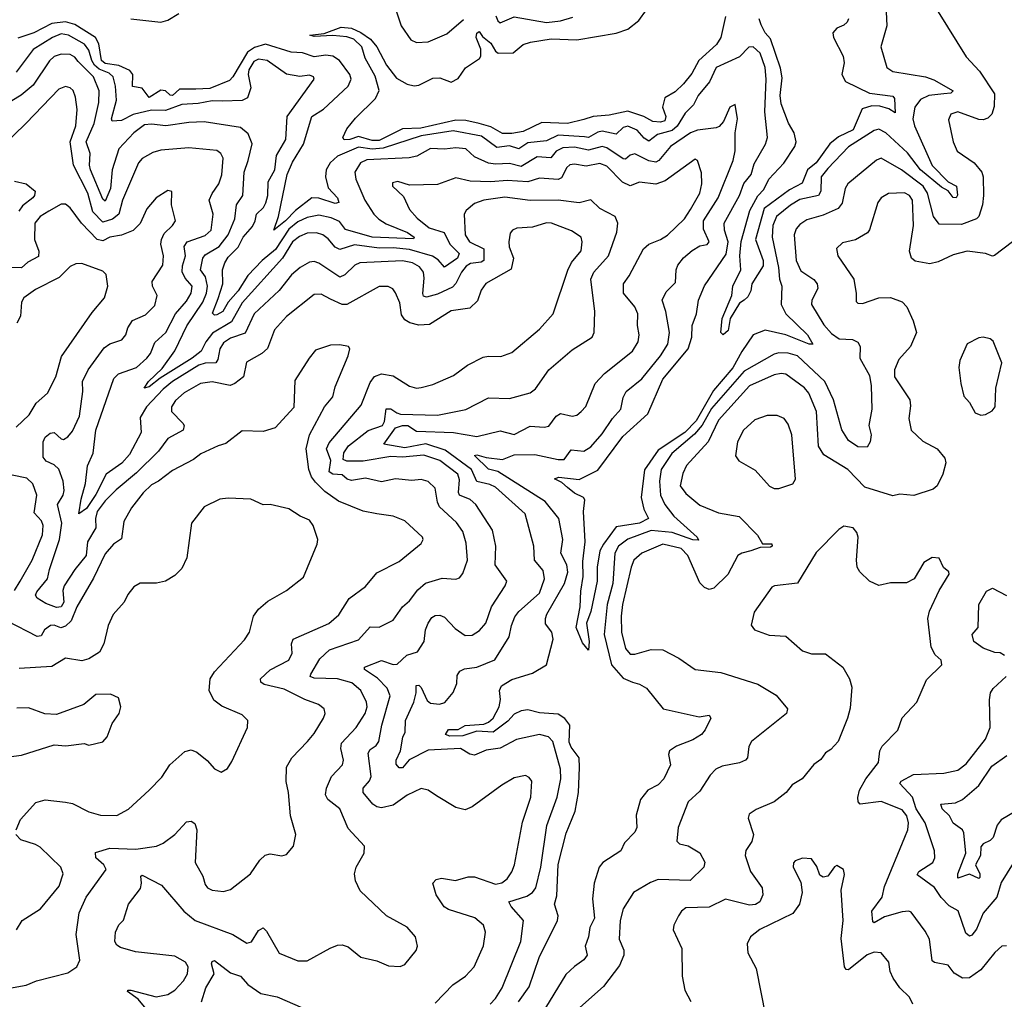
# Model space of a CAD drawing. Extents: x 1443846 to 1577407, y 839182 to 927291.
# Tile 46 of 256: x 1484437 to 1488675, y 849486 to 853701. Entities that reach past the tile are written whole.
import ezdxf

# ---------------------------------------------------------------- set-up
doc = ezdxf.new("R2010")
doc.units = 0

msp = doc.modelspace()

# ---------------------------------------------------------------- linework, layer by layer
at = {"layer": '0CON20XD'}
for points in [[(1486048.6, 853765), (1486078.5, 853675), (1486121.1, 853615), (1486145, 853603.5), (1486195, 853606.4), (1486275, 853641.1), (1486347.9, 853702.1)], [(1488167.5, 853735), (1488170, 853675), (1488143.3, 853585), (1488169.4, 853495), (1488195, 853477.9), (1488336.7, 853455), (1488372.2, 853442.2), (1488454.5, 853395), (1488445.2, 853384.8), (1488415, 853382.7), (1488350, 853375), (1488315, 853358.4), (1488289.7, 853325), (1488281.4, 853275), (1488289.3, 853245), (1488364.3, 853074.3), (1488433.7, 853003.7), (1488469.1, 852985), (1488474.4, 852945.6), (1488467.5, 852935), (1488455, 852935.7), (1488434.2, 852964.2), (1488405, 852980.4), (1488314.8, 853054.8), (1488258.3, 853128.3), (1488165, 853214.7), (1488135, 853230), (1488115, 853224.6), (1488005, 853154.8), (1487915, 853061.6), (1487887.6, 853025), (1487886.2, 852963.8), (1487875.5, 852945), (1487795, 852927.4), (1487755, 852903.2), (1487695.4, 852854.6), (1487679.3, 852815), (1487676.6, 852765), (1487703.9, 852635), (1487707.5, 852585), (1487718.3, 852555), (1487714.2, 852475), (1487735.3, 852435), (1487827.6, 852345), (1487850.8, 852305), (1487835.5, 852304.5), (1487735, 852344.5), (1487645.4, 852364.6), (1487595, 852344.5), (1487545, 852273.3), (1487506.2, 852203.8), (1487424.2, 852105.8), (1487348.8, 851975), (1487300.6, 851925), (1487185, 851848.9), (1487126.5, 851763.5), (1487112.7, 851645), (1487124.1, 851595), (1487143.1, 851555), (1487104.4, 851535), (1487005, 851518.4), (1486949.8, 851445), (1486934.5, 851415), (1486922.6, 851345), (1486922.9, 851285), (1486895.5, 851154.5), (1486876.5, 851105), (1486888.6, 851025), (1486885, 850988.8), (1486859.9, 851019.9), (1486833, 851085), (1486850, 851175), (1486851.8, 851241.8), (1486862.5, 851305), (1486860.8, 851369.2), (1486871.3, 851455), (1486864.6, 851585), (1486869.5, 851635), (1486864.3, 851645), (1486825, 851663.7), (1486795, 851688.1), (1486770.2, 851710.2), (1486739.2, 851725), (1486757.2, 851732.8), (1486845, 851722.9), (1486925, 851763.1), (1487032.7, 851907.3), (1487140.7, 852005), (1487205.2, 852155), (1487314.3, 852285), (1487330.9, 852335), (1487331.4, 852385), (1487349.7, 852435), (1487358.5, 852495), (1487385, 852555.6), (1487478.1, 852691.9), (1487486.3, 852745), (1487471.6, 852795), (1487469.4, 852825), (1487535.4, 852944.6), (1487553.7, 852996.3), (1487585.2, 853035), (1487598.8, 853081.2), (1487646.8, 853165), (1487655.3, 853195), (1487644.8, 853305), (1487650.5, 853445), (1487645.9, 853495), (1487625, 853557.3), (1487595, 853584.4), (1487575, 853583.1), (1487535, 853541.2), (1487434.6, 853495), (1487405.7, 853434.3), (1487357.9, 853375), (1487337.1, 853335), (1487301.5, 853298.5), (1487267.1, 853242.9), (1487245.9, 853224.1), (1487183, 853207), (1487145, 853179.2), (1487125, 853191.7), (1487095, 853226.1), (1487055, 853243), (1487035, 853237.5), (1487005, 853208), (1486945, 853220.9), (1486925, 853217.4), (1486885.4, 853194.6), (1486867.6, 853197.6), (1486755, 853204.1), (1486705, 853180), (1486625, 853172), (1486585, 853145.3), (1486545, 853158), (1486491.5, 853151.5), (1486425, 853199.4), (1486303.5, 853223.5), (1486165, 853202), (1486001.7, 853148.3), (1485955, 853144.5), (1485895, 853152.6), (1485805, 853114), (1485773.5, 853085), (1485755.6, 853055), (1485753, 853025), (1485765, 852977.5), (1485805.3, 852935), (1485810.9, 852915), (1485795, 852910.8), (1485725, 852933.4), (1485695, 852934.7), (1485625, 852879.6), (1485581.9, 852835), (1485531.2, 852795), (1485551.6, 852855), (1485588.2, 853035), (1485611.5, 853088.5), (1485659, 853165), (1485694.7, 853285), (1485745, 853315.9), (1485850.4, 853415), (1485864.6, 853445), (1485857.8, 853465), (1485813.5, 853525), (1485785, 853544.8), (1485755, 853548.8), (1485705, 853542.1), (1485655, 853559.2), (1485605, 853562.2), (1485495, 853596.4), (1485447.7, 853582.3), (1485418.3, 853561.7), (1485355, 853455.3), (1485339.9, 853440.1), (1485255.6, 853405), (1485195, 853401.8), (1485125, 853401.9), (1485095, 853375.3), (1485085, 853376.8), (1485065, 853395.2), (1485045, 853397.3), (1484995, 853366.6), (1484965, 853406.2), (1484923.3, 853413.3), (1484924.6, 853465), (1484911.9, 853481.9), (1484864.3, 853504.3), (1484805, 853512.6), (1484788.7, 853525), (1484777.4, 853597.4), (1484763.6, 853625), (1484675, 853680.9), (1484635, 853691.7), (1484575.8, 853684.2), (1484498.1, 853645), (1484428.4, 853621.6)], [(1484915, 853705.5), (1485045, 853690.8), (1485075, 853698.8), (1485121.5, 853728.5)], [(1487475.8, 853715), (1487454.8, 853625), (1487436.8, 853595), (1487360.7, 853525), (1487330.5, 853469.5), (1487294.4, 853425), (1487258.6, 853391.4), (1487214.2, 853365), (1487204.3, 853325), (1487217.9, 853285), (1487213.7, 853266.3), (1487195, 853259.8), (1487162.8, 853262.8), (1487124.3, 853284.3), (1487055, 853307.3), (1486975, 853290.8), (1486905, 853284), (1486865, 853271.3), (1486795, 853254.5), (1486685, 853258.3), (1486605, 853220), (1486555, 853211.6), (1486515, 853212), (1486465, 853239.9), (1486415, 853255.2), (1486357.4, 853267.4), (1486315, 853268.2), (1486164, 853234), (1486085, 853231.2), (1485985, 853181.4), (1485955, 853181.1), (1485895, 853198.9), (1485858.1, 853185), (1485834.4, 853184.4), (1485828.2, 853195), (1485845, 853232), (1485882.1, 853277.9), (1485968.4, 853361.6), (1485983.8, 853396.2), (1485967.8, 853457.8), (1485924, 853535), (1485910.4, 853585), (1485875, 853617.5), (1485845, 853627.5), (1485785, 853633.8), (1485705, 853628.8), (1485686.7, 853635), (1485748.1, 853641.9), (1485820.7, 853669.3), (1485865, 853664.4), (1485905, 853646.7), (1485946.8, 853616.8), (1485974.5, 853585), (1486015.4, 853505), (1486059.1, 853449.1), (1486105, 853423.1), (1486135, 853416.2), (1486155, 853419.6), (1486215, 853449.3), (1486245, 853450.7), (1486295, 853432.9), (1486325, 853448.8), (1486356.1, 853493.9), (1486415.9, 853534.1), (1486422.5, 853545), (1486422.4, 853575), (1486402.5, 853625), (1486405, 853643.8), (1486415, 853650), (1486429.3, 853629.3), (1486465, 853599.8), (1486485.1, 853565.1), (1486496.9, 853556.9), (1486561.1, 853558.9), (1486605, 853594.6), (1486635.2, 853604.8), (1486725, 853618.4), (1486835, 853615.2), (1487005, 853643.5), (1487055, 853660.9), (1487101.6, 853698.4), (1487135, 853743.5)], [(1486487.2, 853717.2), (1486495, 853695.7), (1486505, 853687.8), (1486565, 853714.1), (1486705, 853689.1), (1486765, 853695.8), (1486817.4, 853712.6)], [(1488390, 853735), (1488511.5, 853541.5), (1488569.1, 853479.1), (1488632.4, 853382.4), (1488632.1, 853327.9), (1488622, 853295), (1488605, 853277.5), (1488585, 853270), (1488565, 853271.2), (1488475, 853304.5), (1488444.7, 853295.3), (1488435, 853270), (1488454.6, 853175), (1488471.9, 853135), (1488546.2, 853085), (1488579.1, 853045), (1488584.5, 853025), (1488585.4, 852945.4), (1488582.1, 852905), (1488565.9, 852855), (1488555, 852843.9), (1488490.7, 852819.3), (1488395, 852821.5), (1488370, 852855), (1488345.2, 852955), (1488326.6, 852985), (1488232.7, 853055), (1488145, 853105.6), (1488125, 853096.9), (1488002.1, 852995), (1487990.3, 852975), (1487977.9, 852912.1), (1487960.8, 852889.2), (1487895, 852860.6), (1487825, 852840.7), (1487795, 852820), (1487778.8, 852801.2), (1487770.8, 852775), (1487778.8, 852665), (1487799.9, 852619.9), (1487855, 852582.7), (1487869.1, 852565), (1487872.7, 852545), (1487846.9, 852495), (1487846.1, 852475), (1487898.1, 852388.1), (1487931.1, 852351.1), (1487965, 852328), (1488022.5, 852325), (1488045, 852314), (1488054.3, 852295), (1488052.9, 852245), (1488095, 852170), (1488102.7, 852125), (1488104.6, 852025.4), (1488092.9, 851955), (1488102, 851915), (1488098, 851885), (1488085, 851862), (1488045, 851862.9), (1488005, 851890.6), (1487975.9, 851935.9), (1487939.8, 852065), (1487902.7, 852145), (1487785, 852254.2), (1487745, 852266.7), (1487705, 852267.3), (1487685, 852261.4), (1487555, 852188.8), (1487415, 852028.1), (1487374.3, 851955.7), (1487341.9, 851918.1), (1487244.4, 851835), (1487197.9, 851765), (1487191.5, 851715), (1487195.2, 851655), (1487213.8, 851615), (1487252.9, 851565), (1487353.5, 851475), (1487358.9, 851461.1), (1487335, 851462.5), (1487245, 851494.3), (1487155, 851502.6), (1487055, 851466.5), (1487015.2, 851435), (1486998.7, 851405), (1486989.9, 851275), (1486965.8, 851185), (1486953.4, 851055), (1486985.2, 850925), (1487035, 850868.1), (1487075, 850850.7), (1487105, 850842.5), (1487134.6, 850824.6), (1487206.2, 850735), (1487361.7, 850701.7), (1487405, 850708), (1487412, 850695), (1487388.1, 850645), (1487371.4, 850625), (1487335, 850602.7), (1487264, 850575), (1487234, 850555), (1487229.5, 850539.5), (1487238.6, 850495), (1487209.6, 850435), (1487185, 850408.8), (1487141.5, 850385), (1487110, 850345), (1487091.2, 850278.8), (1487093.3, 850225), (1487085.6, 850204.4), (1487041, 850159), (1487024.6, 850125), (1486947.7, 850075), (1486931.8, 850055), (1486909.6, 849985), (1486902.1, 849917.9), (1486911.4, 849835), (1486890.9, 849795), (1486885.4, 849755), (1486871.5, 849715), (1486879.6, 849675), (1486865, 849655.6), (1486825, 849626.9), (1486787.8, 849592.2), (1486685, 849423.8)], [(1488004.7, 853705), (1487998.8, 853691.2), (1487985, 853678.3), (1487954.4, 853665), (1487937.3, 853645), (1487940.8, 853625), (1487981.4, 853545), (1487985.8, 853515), (1487975.9, 853465), (1487992.3, 853435), (1488095, 853384.7), (1488195, 853372.5), (1488202.4, 853362.4), (1488205, 853300), (1488178.3, 853318.3), (1488139.4, 853329.4), (1488105, 853330), (1488062.9, 853317.1), (1488025, 853228), (1487962.2, 853197.8), (1487923.6, 853166.4), (1487865, 853085.6), (1487828.5, 853055), (1487805, 852997.1), (1487750.7, 852969.3), (1487641, 852889), (1487604.2, 852755), (1487637.1, 852665), (1487637.9, 852642.1), (1487588.8, 852565), (1487584, 852535), (1487571.4, 852508.6), (1487555, 852494), (1487535, 852482), (1487495.5, 852415), (1487486.5, 852363.5), (1487465, 852345.8), (1487454.6, 852355), (1487460.8, 852415), (1487502.2, 852515), (1487507.1, 852555), (1487541.1, 852625), (1487537.5, 852685), (1487543.1, 852746.9), (1487579.6, 852880.4), (1487615, 852943.1), (1487639.7, 852970.3), (1487662, 853015), (1487726.7, 853083.3), (1487774, 853155), (1487778.8, 853175), (1487770.7, 853215), (1487746.5, 853256.5), (1487715, 853339.2), (1487710.5, 853375), (1487719, 853451), (1487712, 853492), (1487668.5, 853618.5), (1487646.3, 853645), (1487629.1, 853679.1), (1487619.5, 853705)], [(1487024, 852025), (1487034.2, 852075.8), (1487048.2, 852101.8), (1487114.8, 852155.2), (1487195.8, 852255), (1487226.7, 852305), (1487234.2, 852355), (1487219.1, 852445), (1487202.9, 852495), (1487219.9, 852530.1), (1487259.6, 852570.4), (1487262.5, 852625), (1487270.4, 852645), (1487293.8, 852676.2), (1487332.1, 852707.9), (1487365, 852728.8), (1487395.9, 852734.1), (1487404.4, 852745), (1487380.1, 852800.1), (1487380, 852835), (1487444.2, 852935), (1487507.6, 853095), (1487516.9, 853136.9), (1487516.4, 853215), (1487526.5, 853275), (1487516.7, 853336.7), (1487494.3, 853325), (1487466.7, 853263.3), (1487448.1, 853241.9), (1487434.7, 853235.3), (1487355, 853225.2), (1487325, 853213.7), (1487238.7, 853155), (1487188.1, 853095), (1487175, 853088.4), (1487145, 853093.3), (1487085, 853123.7), (1487065, 853118.2), (1487045, 853100.9), (1487035, 853103), (1486965, 853150), (1486945, 853155.2), (1486885, 853139.5), (1486825, 853152), (1486775, 853150.5), (1486746.7, 853135), (1486723.4, 853106.6), (1486665, 853110.7), (1486595, 853069.1), (1486545, 853082.5), (1486485, 853079.2), (1486455, 853083.9), (1486395, 853110.9), (1486358.1, 853145), (1486315, 853150.2), (1486265, 853144.3), (1486205, 853146.9), (1486146.1, 853113.9), (1486113.5, 853106.5), (1485931.5, 853098.5), (1485903.8, 853085), (1485880, 853045), (1485884, 853015), (1485923.3, 852925), (1485960.8, 852865), (1485982.9, 852842.9), (1486015, 852822.6), (1486106.9, 852785), (1486134.5, 852765), (1486132.4, 852757.6), (1485955, 852765.6), (1485838.9, 852798.9), (1485813.2, 852833.2), (1485778, 852848), (1485725, 852859.5), (1485675, 852849.9), (1485635, 852831.6), (1485595, 852799.9), (1485538.1, 852711.9), (1485480.5, 852665), (1485419.5, 852600.5), (1485377.5, 852535), (1485334, 852485), (1485311.6, 852445), (1485285, 852431.4), (1485275, 852430.4), (1485267.7, 852437.7), (1485290.9, 852500.9), (1485311.1, 852565), (1485310.2, 852625), (1485320, 852655), (1485335, 852679.7), (1485377.2, 852722.8), (1485399.3, 852765), (1485438.5, 852811.5), (1485450.9, 852835), (1485456.9, 852865), (1485486.4, 852893.6), (1485497.1, 852912.9), (1485505.6, 852945), (1485506.6, 853003.4), (1485535.7, 853055), (1485543, 853117), (1485582.4, 853185), (1485587.8, 853285), (1485704.3, 853445), (1485701.4, 853455), (1485685, 853462.5), (1485643.6, 853456.4), (1485585, 853467.3), (1485502.5, 853525), (1485465, 853531.7), (1485445, 853521.6), (1485423.9, 853485), (1485420.7, 853465), (1485432.3, 853407.7), (1485417.5, 853365), (1485395, 853353.8), (1485310.6, 853350.6), (1485265, 853352.7), (1485205, 853340.1), (1485135, 853336.3), (1485065, 853310.2), (1485005, 853311.5), (1484925, 853293.7), (1484875, 853267.8), (1484835, 853264.4), (1484832.6, 853275), (1484853.2, 853355), (1484850, 853415), (1484839, 853455), (1484821.8, 853471.8), (1484778.5, 853488.5), (1484759.2, 853505), (1484747.4, 853525), (1484735, 853570.7), (1484715.7, 853595.7), (1484647.3, 853635), (1484615, 853639.9), (1484578.9, 853625), (1484495, 853572.6), (1484422.5, 853475)], [(1486675, 850625.8), (1486575, 850604.1), (1486505, 850566.4), (1486445, 850557.3), (1486395, 850536.8), (1486375, 850540.4), (1486335, 850564.6), (1486195, 850557.4), (1486113.3, 850516.7), (1486085, 850481.1), (1486071.2, 850481.2), (1486057.1, 850497.1), (1486057.5, 850515), (1486076.3, 850555), (1486086.1, 850613.9), (1486096.4, 850635), (1486097.8, 850685), (1486133.5, 850765), (1486144.1, 850805), (1486143.2, 850836.8), (1486155, 850837.9), (1486165, 850827.5), (1486191.6, 850771.6), (1486205, 850759.7), (1486244.6, 850755.4), (1486267.7, 850762.3), (1486303.5, 850806.5), (1486318.8, 850845), (1486320.4, 850879.6), (1486332.1, 850897.9), (1486351.9, 850908.1), (1486405, 850915.3), (1486482.8, 850947.2), (1486544.4, 851045), (1486554.5, 851094.5), (1486568.7, 851131.3), (1486586.2, 851155), (1486675, 851233.9), (1486695.7, 851295), (1486690.4, 851330.4), (1486652.9, 851375), (1486650.4, 851435), (1486613.1, 851575), (1486485, 851688.9), (1486461, 851701), (1486404.3, 851714.3), (1486382.2, 851765), (1486268.8, 851848.8), (1486185, 851876.1), (1486095, 851858.2), (1486004.4, 851875), (1486055, 851944.5), (1486084.8, 851955.2), (1486107.8, 851955), (1486145, 851930.1), (1486304.8, 851924.8), (1486405, 851908.3), (1486505, 851932.2), (1486565, 851916.1), (1486635, 851952.2), (1486695, 851947.1), (1486715, 851952.5), (1486746.5, 851995), (1486765, 852006.9), (1486815.6, 851995.6), (1486835, 851999.5), (1486854.4, 852015), (1486873.4, 852036.6), (1486914.8, 852135.2), (1486955, 852179.2), (1487075, 852274.5), (1487098.8, 852315), (1487103.6, 852345), (1487096.1, 852385), (1487097.8, 852435), (1487084.7, 852465), (1487036.7, 852525), (1487035.5, 852565), (1487061.1, 852598.9), (1487121.8, 852715), (1487145, 852735.4), (1487195.6, 852755), (1487225, 852773.4), (1487298.1, 852845), (1487324.8, 852885), (1487364.8, 852955), (1487373.6, 852995), (1487372.6, 853042.6), (1487355.4, 853095.4), (1487345, 853101.4), (1487215, 853007.9), (1487175, 852993.9), (1487105, 853001.8), (1487065, 852986.2), (1487032.3, 853002.3), (1486965, 853070.3), (1486935, 853081.9), (1486875, 853071), (1486825, 853079.7), (1486805, 853076), (1486792, 853065), (1486769.4, 853020.6), (1486755, 853013.8), (1486675, 853019.6), (1486625, 853004), (1486535, 853009.5), (1486465, 853003.3), (1486375.8, 853005.8), (1486315, 853020.9), (1486235, 852992.5), (1486115, 852988.6), (1486065, 853005.6), (1486041.4, 852998.6), (1486042, 852985), (1486089.8, 852939.8), (1486115.4, 852885), (1486147.4, 852847.4), (1486199.5, 852805), (1486264.8, 852784.8), (1486288.5, 852735), (1486329.1, 852695), (1486321.5, 852675), (1486265, 852636.8), (1486237.7, 852667.7), (1486213.4, 852683.4), (1486115, 852711.9), (1486045, 852719.6), (1485985, 852718.6), (1485877.9, 852732.1), (1485815, 852712.1), (1485795, 852722.8), (1485765, 852757.8), (1485741.5, 852775), (1485715, 852784.3), (1485675, 852783), (1485641.1, 852768.9), (1485611.9, 852745), (1485568.7, 852675), (1485395, 852483.2), (1485348.5, 852401.5), (1485267.5, 852352.5), (1485238.7, 852315), (1485218.1, 852275), (1485179.5, 852245), (1485041.4, 852158.6), (1484995, 852120.8), (1484973.1, 852115), (1484991.2, 852145), (1485049.8, 852200.2), (1485105, 852276.7), (1485156.4, 852383.6), (1485226, 852485), (1485241.1, 852525), (1485244.8, 852555), (1485237.3, 852595), (1485216, 852625), (1485224.8, 852675.2), (1485235, 852689.2), (1485295.7, 852725), (1485334.9, 852775.1), (1485363, 852845), (1485369.7, 852905), (1485398, 852945), (1485402.7, 853045), (1485421.2, 853095), (1485437.3, 853167.3), (1485420.3, 853210.3), (1485387.6, 853237.6), (1485231.1, 853261.1), (1485165, 853259.2), (1485065.7, 853244.3), (1485005, 853252.2), (1484975, 853249.2), (1484928.9, 853215), (1484864.5, 853145), (1484834.8, 853054.8), (1484827.4, 852975), (1484805, 852920), (1484795, 852928.8), (1484742.2, 853055), (1484737.6, 853075), (1484740.4, 853125), (1484722.7, 853175), (1484757.7, 853255), (1484777.7, 853345), (1484779.2, 853395), (1484755.2, 853455), (1484688.3, 853521.7), (1484675, 853539.7), (1484655, 853551.1), (1484615, 853552.5), (1484585, 853543.2), (1484565, 853523.6), (1484495, 853420), (1484443.2, 853376.8), (1484362.7, 853327.3)], [(1484701.5, 851638.5), (1484720.6, 851705), (1484729, 851781), (1484753.5, 851836.5), (1484764.7, 851935), (1484842.2, 852157.8), (1484862.1, 852177.9), (1484940, 852205), (1484984.7, 852245), (1484999.7, 852265), (1485018.3, 852311.7), (1485066.8, 852355), (1485107.5, 852435), (1485155, 852490.6), (1485174.8, 852525), (1485179.3, 852555), (1485149.1, 852589.1), (1485136.8, 852616.8), (1485137.4, 852642.6), (1485151.4, 852685), (1485145.7, 852725), (1485158.5, 852745), (1485235, 852772), (1485260.8, 852795), (1485270.3, 852865), (1485253.3, 852925), (1485265, 852953.1), (1485294.2, 852995), (1485306.8, 853033.2), (1485312.3, 853105), (1485302.7, 853125), (1485285, 853138.2), (1485165, 853150.3), (1485045, 853139.4), (1485010.4, 853129.6), (1484965, 853104.5), (1484948.5, 853085), (1484879.8, 852925), (1484863.8, 852865), (1484836.8, 852843.2), (1484795, 852829.9), (1484752.4, 852875), (1484731, 852955), (1484668.6, 853075), (1484654.6, 853175), (1484679, 853245), (1484684.3, 853314.3), (1484677.7, 853367.7), (1484666.9, 853396.9), (1484655, 853408.6), (1484635, 853414.4), (1484605, 853402.5), (1484465, 853255.5), (1484355, 853148.1)], [(1484415, 853006.7), (1484465.2, 852995.2), (1484503.3, 852963.3), (1484501.5, 852945), (1484493.8, 852935), (1484449.7, 852900.3), (1484433.2, 852876.8)], [(1485775, 852499.2), (1485735, 852520), (1485705, 852518.1), (1485585, 852424.5), (1485533.6, 852366.4), (1485503.2, 852286.8), (1485478.9, 852265), (1485413.2, 852226.8), (1485400.6, 852165), (1485362.5, 852135), (1485342.9, 852127.1), (1485265, 852142.3), (1485215, 852135.3), (1485144.5, 852095), (1485108, 852062), (1485091.2, 852035), (1485090.5, 852015), (1485140, 851965), (1485144.4, 851954.4), (1485140.6, 851935), (1485075, 851899.2), (1485034.6, 851845), (1484939.4, 851750.6), (1484851.7, 851678.3), (1484805, 851630.8), (1484770.7, 851585), (1484764, 851555), (1484765.2, 851514.8), (1484728.5, 851455), (1484723.9, 851395), (1484674.3, 851335.7), (1484628.2, 851265), (1484622.5, 851245), (1484627.1, 851195), (1484616.2, 851175), (1484595, 851171.4), (1484549.3, 851189.3), (1484511.9, 851211.9), (1484504.8, 851225), (1484510.5, 851239.5), (1484556.8, 851295), (1484564.8, 851335), (1484608.8, 851465), (1484618, 851535), (1484600.5, 851615), (1484624.7, 851655), (1484628.9, 851675), (1484624.1, 851715), (1484605, 851766.9), (1484585.8, 851785.8), (1484551.1, 851801.1), (1484538.4, 851818.4), (1484537.5, 851885), (1484546.2, 851905), (1484567.7, 851922.3), (1484585, 851924.6), (1484615, 851897.1), (1484625, 851894.6), (1484645, 851905.5), (1484665, 851931.1), (1484694.4, 851995.6), (1484708.8, 852101.2), (1484707.5, 852145), (1484732.2, 852195), (1484800.4, 852289.6), (1484825, 852306.7), (1484876.3, 852323.7), (1484893.5, 852345), (1484902.7, 852375), (1484923.3, 852406.7), (1484978.8, 852431.2), (1485018.1, 852471.9), (1485028.8, 852515), (1485008.8, 852555), (1485006.9, 852575), (1485053.2, 852645), (1485056.6, 852685), (1485044.1, 852735), (1485047.4, 852755), (1485058.3, 852781.7), (1485094.3, 852815), (1485107.1, 852835), (1485090.6, 852905), (1485092.5, 852962.5), (1485075, 852966.2), (1485025, 852934.3), (1484985, 852887.1), (1484956.2, 852823.8), (1484925.2, 852794.8), (1484875, 852774.6), (1484825, 852764.7), (1484795, 852749.1), (1484771.1, 852755), (1484702.7, 852825), (1484655, 852892.2), (1484635, 852908.1), (1484615, 852906.7), (1484562, 852878), (1484524.7, 852855), (1484502.4, 852825), (1484500.2, 852755), (1484519.1, 852705), (1484517.6, 852682.4), (1484472.2, 852657.8), (1484445, 852634), (1484365, 852634.6)], [(1488710, 852745), (1488633.7, 852686.3), (1488625, 852683.5), (1488595, 852694.6), (1488515, 852704.5), (1488455, 852689.2), (1488390.9, 852659.1), (1488355, 852650), (1488291.5, 852661.5), (1488275.6, 852675), (1488267.3, 852705), (1488284.7, 852815), (1488280.2, 852925), (1488266.8, 852945), (1488245, 852956.2), (1488177.4, 852952.6), (1488145.4, 852934.6), (1488131.5, 852915), (1488095, 852796.7), (1488086.2, 852783.8), (1488035, 852754.5), (1487978.6, 852741.4), (1487953.6, 852716.4), (1487958.6, 852685), (1488028.2, 852585), (1488037.6, 852522.4), (1488038.3, 852488.3), (1488045, 852481.2), (1488065, 852480.6), (1488135, 852504.5), (1488185, 852505.6), (1488235, 852487.5), (1488256, 852465), (1488283.3, 852405), (1488298, 852355), (1488271.4, 852295), (1488221.4, 852238.6), (1488202.5, 852195), (1488202.5, 852165), (1488268.2, 852065), (1488271.1, 852038.9), (1488264.6, 851985), (1488274.6, 851935), (1488325, 851886.9), (1488385.7, 851855), (1488420, 851815), (1488424.3, 851795), (1488411.4, 851745), (1488385.8, 851695), (1488369.4, 851680.6), (1488286.1, 851653.9), (1488225, 851660), (1488195, 851652.5), (1488075, 851690), (1488001.4, 851765), (1487898.3, 851828.3), (1487876.1, 851866.1), (1487866.7, 852015), (1487833.9, 852093.9), (1487815, 852116.9), (1487735, 852175.2), (1487715, 852178.5), (1487685, 852173), (1487578.9, 852125), (1487445, 851978.2), (1487401.2, 851885), (1487307.2, 851782.8), (1487291.8, 851748.2), (1487279.7, 851695), (1487305, 851662.1), (1487365, 851612.5), (1487445, 851579.1), (1487533.4, 851563.4), (1487612.7, 851482.7), (1487635, 851446), (1487675, 851446.2), (1487676.2, 851435), (1487669.2, 851430.8), (1487625, 851430), (1487583.7, 851416.3), (1487545, 851406.2), (1487528.9, 851395), (1487485, 851313.1), (1487425, 851255.6), (1487405, 851248.9), (1487385, 851258.5), (1487365, 851278.6), (1487313.2, 851395), (1487284.6, 851425), (1487205, 851444), (1487114.8, 851405.2), (1487081.3, 851375), (1487069.8, 851345), (1487032.2, 851185), (1487026, 851135), (1487028, 851065), (1487044.8, 850994.8), (1487065, 850970.9), (1487085, 850970.4), (1487155, 850990.4), (1487205, 850989.4), (1487275, 850954.4), (1487345, 850904.6), (1487455, 850891.8), (1487615, 850841.5), (1487693.5, 850795), (1487741.4, 850735), (1487737.5, 850715), (1487586.7, 850595), (1487576.2, 850573.8), (1487570, 850525), (1487561.4, 850515), (1487535, 850504), (1487461.1, 850488.9), (1487434.2, 850475.8), (1487409.3, 850450.7), (1487365, 850381.9), (1487314.2, 850335), (1487271.5, 850225), (1487266.2, 850166.2), (1487277.5, 850155), (1487315, 850146.2), (1487365, 850116.2), (1487385.6, 850075.6), (1487382.5, 850055), (1487323.6, 849996.4), (1487185, 850000.7), (1487151.7, 849988.3), (1487078.8, 849945), (1487035.4, 849874.6), (1487021.5, 849825), (1487018.2, 849745), (1487037.1, 849697.1), (1487037.8, 849675), (1487018.3, 849631.7), (1486949.4, 849540.6), (1486835, 849439.5)], [(1486225, 849469.2), (1486301.9, 849548.1), (1486355.6, 849585), (1486393.1, 849625), (1486433.8, 849716.2), (1486442.7, 849775), (1486432.9, 849805), (1486396.4, 849836.4), (1486282.6, 849872.6), (1486263.9, 849883.9), (1486229.1, 849935), (1486215.7, 849985), (1486229.1, 850000.9), (1486252.7, 850007.3), (1486312.8, 849997.2), (1486367.8, 850012.2), (1486395, 850013.4), (1486485, 849981.1), (1486512.8, 849987.2), (1486535, 850003.6), (1486555.7, 850034.3), (1486567.2, 850065), (1486601.8, 850248.2), (1486636.7, 850355), (1486641.1, 850425), (1486630.6, 850440.6), (1486615, 850449.4), (1486565, 850438.5), (1486512.4, 850407.6), (1486385, 850313.5), (1486355, 850300.4), (1486315, 850311.8), (1486231.5, 850361.5), (1486195, 850385.6), (1486165, 850392.9), (1486105, 850364.1), (1486045, 850321.4), (1485995, 850309.8), (1485975, 850313.3), (1485956.5, 850325), (1485916.1, 850375), (1485915.4, 850395), (1485943.5, 850426.5), (1485950.4, 850445), (1485937.2, 850545), (1485945, 850560.9), (1485971.9, 850578.1), (1485982.9, 850595), (1485995.6, 850665), (1486032.2, 850792.2), (1486018.4, 850825), (1485977.3, 850867.3), (1485921.4, 850905), (1485922, 850915), (1485995, 850944.1), (1486045, 850926.5), (1486062.1, 850927.9), (1486103.9, 850966.1), (1486149.2, 850980.8), (1486177.5, 851025), (1486184, 851075), (1486195, 851104.2), (1486211.6, 851128.4), (1486225, 851137.3), (1486245, 851138.2), (1486265, 851130.4), (1486311, 851081), (1486355, 851051.5), (1486385, 851053.3), (1486416.6, 851073.4), (1486442.9, 851105), (1486467.5, 851175), (1486527.1, 851265), (1486533.5, 851285), (1486483.8, 851355), (1486487.1, 851435), (1486472.3, 851505), (1486400.8, 851615), (1486376.2, 851636.2), (1486330.7, 851655), (1486326.1, 851666.1), (1486330.6, 851720.6), (1486322.4, 851745), (1486245, 851804), (1486176.9, 851826.9), (1486085, 851818.5), (1486035, 851822.2), (1485915, 851802.1), (1485845, 851801.6), (1485829.2, 851809.2), (1485833, 851837), (1485851.9, 851868.1), (1485937, 851933), (1485999.1, 851955), (1486007.2, 851972.8), (1486015, 852026.7), (1486035, 852026), (1486059.8, 852009.8), (1486076.2, 852003.8), (1486235, 851999.3), (1486356.8, 852023.2), (1486455, 852073.9), (1486545, 852071.5), (1486634, 852096), (1486656.8, 852113.2), (1486715.3, 852194.7), (1486815, 852280), (1486902, 852335), (1486910, 852355), (1486913.3, 852445), (1486895.9, 852585), (1486908, 852615), (1486971.4, 852685), (1487007, 852787), (1487012.2, 852825), (1487000, 852855), (1486935, 852888.9), (1486895.4, 852925.4), (1486845, 852913.3), (1486755, 852924.8), (1486635, 852923.5), (1486525, 852937.1), (1486434.8, 852925.2), (1486395, 852910), (1486359.6, 852880.4), (1486350, 852865), (1486355.2, 852775), (1486372.7, 852745), (1486434.7, 852715), (1486434.8, 852665.2), (1486422.8, 852657.2), (1486378.1, 852651.9), (1486359.2, 852640.8), (1486338.3, 852615), (1486314.6, 852565.4), (1486299.7, 852550.3), (1486235, 852519.6), (1486187.9, 852507.9), (1486175, 852512), (1486172.4, 852522.4), (1486178.4, 852588.4), (1486174.8, 852615), (1486158.3, 852638.3), (1486128.5, 852655), (1486085, 852663.3), (1485901.2, 852655), (1485879.6, 852645), (1485837, 852603), (1485815, 852593.5), (1485725, 852653.2), (1485705, 852660), (1485685, 852657.9), (1485645, 852635.3), (1485607.1, 852602.9), (1485553.6, 852536.4), (1485445.8, 852435), (1485407.1, 852352.9), (1485345, 852330.6), (1485315, 852310.6), (1485298, 852285), (1485290.4, 852239.6), (1485281.1, 852225), (1485235, 852223.5), (1485208.3, 852215), (1485095.2, 852145), (1485055, 852110.6), (1484982.5, 852035), (1484955, 851989.5), (1484960, 851925), (1484909.5, 851830.5), (1484876.9, 851793.1), (1484810, 851745), (1484765, 851658), (1484725, 851597.1), (1484691.2, 851575), (1484701.5, 851638.5)], [(1485031.2, 849385), (1484946.8, 849486.8), (1484900.6, 849519.4), (1484902.5, 849525), (1484915, 849525.3), (1485025, 849495.9), (1485074.3, 849505.7), (1485105.2, 849524.8), (1485142.5, 849565), (1485159.2, 849595), (1485162.7, 849625), (1485151.2, 849645), (1485105, 849671), (1484935, 849689.7), (1484871.7, 849708.3), (1484855, 849718.8), (1484846, 849735), (1484849.2, 849775), (1484863.4, 849806.6), (1484884, 849826), (1484905.3, 849895), (1484957.8, 849962.2), (1484962, 849985), (1484958.2, 850015), (1484965, 850020), (1485046.8, 849976.8), (1485143.5, 849865), (1485192.2, 849825), (1485355.2, 849765.2), (1485415, 849726.9), (1485435, 849733.3), (1485465, 849781.4), (1485485, 849793.1), (1485499.3, 849779.3), (1485553.9, 849683.9), (1485635, 849650.6), (1485675, 849650.6), (1485773.8, 849706.2), (1485805, 849718.9), (1485825, 849720), (1485851.4, 849711.4), (1485905, 849666.5), (1485975, 849651.5), (1486025, 849630), (1486075, 849627.5), (1486095, 849636), (1486144.3, 849695.7), (1486150, 849715), (1486140.6, 849755), (1486105, 849795.7), (1486015.4, 849845.4), (1485903, 849953), (1485881.9, 849995), (1485877.8, 850025), (1485885.5, 850054.5), (1485919.2, 850115), (1485922, 850145), (1485850.3, 850220.3), (1485815.2, 850305.2), (1485763.1, 850345), (1485753.3, 850365), (1485758.2, 850395), (1485778.9, 850445), (1485827.1, 850495), (1485830.8, 850515), (1485819, 850565), (1485822, 850588), (1485884.8, 850655.2), (1485924.6, 850715), (1485933.4, 850745), (1485929.7, 850765), (1485905.9, 850815), (1485867.1, 850847.1), (1485805, 850864.4), (1485705, 850867.7), (1485687.5, 850875), (1485690.4, 850885), (1485729, 850951), (1485770.5, 850989.5), (1485895, 851032.3), (1485945, 851088.7), (1485985, 851087.7), (1486045, 851117.5), (1486084.8, 851175.2), (1486115, 851200), (1486151.5, 851248.5), (1486183.2, 851276.8), (1486255, 851297.3), (1486315, 851294.4), (1486330.9, 851299.1), (1486345, 851318), (1486364.6, 851375), (1486359.1, 851449.1), (1486345, 851498.1), (1486317.9, 851537.9), (1486244.8, 851604.8), (1486235.7, 851625), (1486225.9, 851685.9), (1486195, 851713.5), (1486165, 851722.9), (1486125, 851718.2), (1486055, 851725.3), (1485995, 851713.2), (1485925, 851728.8), (1485865, 851718.1), (1485846.1, 851723.9), (1485825, 851742), (1485785.5, 851745.5), (1485769.7, 851755), (1485775.9, 851805), (1485757.6, 851855), (1485769.9, 851880.1), (1485907.2, 852042.8), (1485945, 852139.5), (1485964.4, 852165.6), (1485995, 852178), (1486045, 852168), (1486115, 852123.6), (1486145, 852115.5), (1486165, 852118.2), (1486215, 852130.8), (1486305, 852170), (1486364.7, 852215.3), (1486431.7, 852248.3), (1486455, 852253.6), (1486507.6, 852252.4), (1486555, 852268.5), (1486675, 852370), (1486733.3, 852435), (1486796.7, 852623.3), (1486813, 852657), (1486853.8, 852706.2), (1486858.8, 852745), (1486853.5, 852765), (1486812.3, 852792.3), (1486726, 852826), (1486705, 852826.9), (1486645, 852808.7), (1486576.4, 852803.6), (1486558, 852795), (1486547.9, 852782.1), (1486543.1, 852745), (1486544.1, 852724.1), (1486562.9, 852675), (1486552.5, 852627.5), (1486443.5, 852566.5), (1486423.3, 852536.7), (1486407.9, 852492.1), (1486375, 852459.5), (1486295, 852448.5), (1486200.7, 852389.3), (1486155, 852386.3), (1486116.7, 852396.7), (1486095, 852409.5), (1486081.2, 852431.2), (1486073.3, 852483.3), (1486055, 852526), (1486042.8, 852542.8), (1486022.6, 852552.6), (1485985, 852552.7), (1485845, 852476.2), (1485825, 852476), (1485775, 852499.2)], [(1484421.5, 851948.5), (1484478.5, 852001.5), (1484508.3, 852051.7), (1484556.2, 852093.8), (1484592.3, 852165), (1484617.6, 852252.4), (1484749.3, 852440.7), (1484802.7, 852505), (1484816.7, 852555), (1484810, 852605), (1484795, 852619.4), (1484705, 852651.9), (1484678.8, 852651.2), (1484655, 852639.2), (1484607.6, 852592.4), (1484505, 852540), (1484455.4, 852504.6), (1484444.6, 852485.4), (1484440, 852425), (1484424.5, 852395.5)], [(1488575, 851999.6), (1488595, 852002.7), (1488622.5, 852017.5), (1488635.8, 852035), (1488639.2, 852115), (1488664.5, 852224.5), (1488627.2, 852317.2), (1488615, 852328.5), (1488584.5, 852335.5), (1488565, 852332), (1488515, 852306.2), (1488484.4, 852235), (1488479.5, 852205), (1488487.5, 852135), (1488501.4, 852081.4), (1488525, 852054.2), (1488549.7, 852009.7), (1488575, 851999.6)], [(1484343.8, 849525), (1484465, 849546.9), (1484508.8, 849565), (1484645, 849599.5), (1484682.5, 849625), (1484695.5, 849654.5), (1484680.2, 849765), (1484692.8, 849857.2), (1484722.7, 849925), (1484810, 850045), (1484800, 850065), (1484764.4, 850095), (1484763.1, 850116.9), (1484825, 850136.4), (1484937.7, 850132.3), (1485025.3, 850144.7), (1485055, 850157.3), (1485105.2, 850194.8), (1485155, 850250), (1485175, 850252.9), (1485191.7, 850241.7), (1485199.6, 850215), (1485192.7, 850075), (1485225.6, 850015), (1485235, 849980), (1485245.8, 849965), (1485265, 849955.6), (1485315, 849950), (1485345, 849958), (1485430, 850025), (1485470.8, 850085), (1485493.4, 850106.6), (1485515, 850112), (1485565, 850103.8), (1485585, 850108.8), (1485615.6, 850144.4), (1485625.8, 850195), (1485602.5, 850275), (1485594.5, 850375), (1485583.7, 850423.7), (1485585.5, 850484.5), (1485608.6, 850525), (1485675.4, 850594.6), (1485705, 850630), (1485744.2, 850695), (1485752.5, 850715), (1485748, 850735), (1485723.3, 850755), (1485665, 850775.6), (1485575, 850820), (1485489.9, 850839.9), (1485475, 850850), (1485473.3, 850865), (1485515, 850902.9), (1485595.2, 850944.8), (1485610.5, 850975), (1485607.8, 851015), (1485614.7, 851035.3), (1485767.5, 851102.5), (1485810.5, 851139.5), (1485855, 851210.6), (1485925, 851261.9), (1485975, 851321.1), (1486070.2, 851369.8), (1486165, 851446.7), (1486173.8, 851465), (1486171.2, 851475), (1486095.3, 851545.3), (1486045, 851564.5), (1485975, 851574.6), (1485915, 851586.9), (1485809.5, 851629.5), (1485751, 851671), (1485710.9, 851710.9), (1485693.4, 851733.4), (1485682.4, 851765), (1485670.9, 851855), (1485684.5, 851915), (1485748.5, 852035), (1485785, 852078.8), (1485795, 852121.2), (1485851.4, 852255), (1485858.8, 852285), (1485852.5, 852295), (1485815, 852301.9), (1485775, 852300.6), (1485711.1, 852278.9), (1485682.5, 852245), (1485621.3, 852148.7), (1485617, 852033), (1485536.2, 851945), (1485485, 851929.4), (1485395, 851931.4), (1485325, 851877.5), (1485292, 851868), (1485216.7, 851833.3), (1485185, 851808.6), (1485095, 851760.9), (1485035, 851715.4), (1485005, 851700), (1484968.9, 851665), (1484918.7, 851601.3), (1484885, 851542.5), (1484875, 851466.9), (1484841.1, 851445), (1484805, 851402.5), (1484755, 851298.6), (1484682.7, 851175), (1484658.3, 851115), (1484635, 851090.9), (1484614.4, 851084.4), (1484585, 851096.1), (1484570, 851095), (1484543.9, 851075), (1484530, 851050), (1484513, 851047), (1484385, 851112.7)], [(1486584.6, 849475), (1486630, 849540), (1486673.3, 849665), (1486752.2, 849825), (1486754.7, 849845), (1486739.7, 849895), (1486749, 849931), (1486754.7, 850065.3), (1486788.8, 850201.2), (1486827.9, 850295), (1486842.5, 850375), (1486846.5, 850483.5), (1486845.6, 850525), (1486811.1, 850571.1), (1486802.6, 850592.6), (1486804.8, 850665), (1486784.1, 850694.1), (1486755, 850713.2), (1486675, 850718.4), (1486625, 850731.5), (1486595, 850727.6), (1486565, 850712.8), (1486537.7, 850682.3), (1486475, 850635.4), (1486405, 850640), (1486345, 850619.9), (1486288.2, 850618.2), (1486270, 850625), (1486282.9, 850647.1), (1486325, 850647.1), (1486355, 850663.6), (1486435, 850669), (1486455, 850678.3), (1486475, 850695.4), (1486500.6, 850745), (1486506.4, 850776.4), (1486502.2, 850815), (1486510.9, 850835), (1486555, 850861.8), (1486645, 850888.6), (1486705, 850924.5), (1486733.3, 851035), (1486727.1, 851065), (1486701.1, 851101.1), (1486700, 851125), (1486706.4, 851143.6), (1486782.4, 851275), (1486796.7, 851323.3), (1486792, 851355), (1486766.7, 851405), (1486774.7, 851465), (1486757.8, 851555), (1486698.3, 851628.3), (1486495, 851756.7), (1486455, 851767.1), (1486394.1, 851825.9), (1486405, 851828.9), (1486445, 851816.6), (1486515, 851808.3), (1486565, 851828.5), (1486655, 851830), (1486755, 851808.6), (1486780.8, 851809.2), (1486810.4, 851849.6), (1486865, 851844.7), (1486895, 851863.8), (1486945, 851919.6), (1486988.8, 851985), (1487024, 852025)], [(1487684.4, 851684.4), (1487705, 851684.4), (1487765, 851704.2), (1487776.6, 851723.4), (1487760.4, 851915), (1487745, 851960), (1487727.5, 851985), (1487697.4, 851997.4), (1487655, 851998.5), (1487600.8, 851979.2), (1487553.3, 851935), (1487526.9, 851885), (1487518, 851825), (1487533.2, 851803.2), (1487603.4, 851763.4), (1487665, 851694), (1487684.4, 851684.4)], [(1484414.4, 851245.6), (1484439.2, 851285), (1484490.8, 851375), (1484534.8, 851485), (1484537.6, 851525), (1484531.2, 851545), (1484499.1, 851579.1), (1484510.3, 851655), (1484493.3, 851703.3), (1484468, 851728), (1484405, 851741.8)], [(1484421.5, 850215), (1484440.5, 850259.5), (1484507.3, 850332.7), (1484546.4, 850343.6), (1484635, 850333.8), (1484665, 850327.7), (1484735, 850292.7), (1484785, 850278.2), (1484855, 850276.4), (1484905, 850304.4), (1484994, 850385), (1485048.8, 850441.2), (1485083.8, 850495), (1485147.5, 850552.5), (1485175, 850558.9), (1485199.1, 850549.1), (1485244, 850514), (1485275, 850478), (1485305, 850463.3), (1485331.2, 850478.8), (1485350.3, 850509.7), (1485418, 850655), (1485418.8, 850685), (1485395, 850710), (1485307.8, 850747.8), (1485273.3, 850773.3), (1485252.7, 850815), (1485256.9, 850865), (1485275.6, 850895), (1485405, 851032.5), (1485426.4, 851065), (1485443.8, 851135), (1485464.4, 851165), (1485505, 851199.1), (1485585.4, 851244.6), (1485658.2, 851301.8), (1485718, 851445), (1485720.8, 851465), (1485700.8, 851525), (1485685, 851547.5), (1485643.8, 851565), (1485595, 851596.9), (1485515, 851614.5), (1485485, 851614.2), (1485432.1, 851637.9), (1485335, 851642.9), (1485298, 851638), (1485231.2, 851605), (1485176.2, 851535), (1485156.7, 851385), (1485135, 851340), (1485105, 851308.8), (1485065, 851285.8), (1485025.8, 851275.8), (1484955, 851277.1), (1484928.6, 851261.4), (1484902.5, 851227.5), (1484887.1, 851195), (1484838.9, 851141.1), (1484818, 851095), (1484798.7, 851015), (1484780.5, 850979.5), (1484735, 850950.8), (1484705, 850942.7), (1484635, 850953.5), (1484575, 850917.6), (1484435, 850909.2)], [(1488685, 849716), (1488665, 849714), (1488635, 849687.5), (1488575, 849612.1), (1488525, 849578.2), (1488495, 849576.6), (1488458.8, 849598.8), (1488433.2, 849633.2), (1488375, 849644.6), (1488365, 849651.9), (1488352.9, 849745), (1488335, 849779.4), (1488275, 849860.6), (1488265, 849865.5), (1488235, 849862), (1488159.4, 849840.6), (1488115, 849814.6), (1488109.5, 849819.5), (1488104.8, 849865.2), (1488149.4, 849925), (1488159.4, 849970.6), (1488246.9, 850183.1), (1488260.6, 850215), (1488263.5, 850245), (1488255.6, 850275), (1488235, 850301.6), (1488145, 850336.7), (1488055, 850325.8), (1488045.6, 850335.6), (1488044.6, 850354.6), (1488052.5, 850385), (1488079.4, 850435), (1488133.5, 850505), (1488140, 850555), (1488150, 850575), (1488216.8, 850643.2), (1488235, 850696.7), (1488298.8, 850765), (1488339.7, 850860.3), (1488406.7, 850925), (1488403.3, 850945), (1488377.6, 850967.6), (1488361.1, 851001.1), (1488345.9, 851125), (1488353.4, 851156.6), (1488394.4, 851245.6), (1488437.5, 851315), (1488436.7, 851325), (1488413.9, 851343.9), (1488394.4, 851384.4), (1488365, 851386.4), (1488329.2, 851365), (1488288, 851295), (1488255, 851278.6), (1488185, 851277.8), (1488135, 851266.7), (1488095, 851285.6), (1488053.6, 851325), (1488042.1, 851345), (1488038.9, 851375), (1488046.4, 851475), (1488040.6, 851495), (1488024.4, 851514.4), (1487985, 851521.2), (1487963, 851507), (1487865, 851407.8), (1487785, 851275.8), (1487685.5, 851264.5), (1487675, 851258.6), (1487598.9, 851151.1), (1487585.9, 851095.9), (1487600, 851075), (1487663.4, 851053.4), (1487735, 851048.6), (1487806, 850986), (1487845, 850972.5), (1487905, 850972), (1487980.8, 850915), (1488008.6, 850865), (1488018.7, 850828.7), (1488012, 850738), (1488000, 850695), (1487960, 850595), (1487928.8, 850561.2), (1487905, 850545.7), (1487885, 850518), (1487855, 850496), (1487805.8, 850435), (1487761.7, 850408.3), (1487735.8, 850375), (1487685, 850335.7), (1487607.6, 850302.4), (1487577.3, 850282.7), (1487572.9, 850265), (1487596.2, 850195), (1487588.8, 850165), (1487563.4, 850126.6), (1487560.4, 850105), (1487582.3, 850035), (1487633.2, 849965), (1487636.2, 849935), (1487623.1, 849905), (1487605, 849893.2), (1487578.9, 849891.1), (1487475, 849916.9), (1487405, 849881.8), (1487305, 849878.8), (1487285.6, 849865), (1487272.5, 849845), (1487252.2, 849805), (1487249.4, 849785), (1487286.9, 849705), (1487288.5, 849585), (1487299.5, 849525), (1487326.4, 849476.4)], [(1488675.5, 850965), (1488657.2, 850977.2), (1488635, 850978.6), (1488585, 850997.2), (1488544.8, 851024.8), (1488537.1, 851055), (1488562.7, 851085), (1488565.5, 851185), (1488598, 851242), (1488625, 851254.5), (1488685, 851223.5)], [(1488765.6, 850155), (1488661.2, 849988.8), (1488642.5, 849925), (1488585, 849856.7), (1488555, 849787.8), (1488535, 849761.4), (1488525, 849757.1), (1488510.4, 849770.4), (1488476.8, 849866.8), (1488437.6, 849887.6), (1488403.1, 849923.1), (1488375, 849966.6), (1488300.7, 850020.7), (1488307.9, 850035), (1488368.2, 850075), (1488376.8, 850095), (1488374.2, 850124.2), (1488334.5, 850245), (1488295.5, 850305), (1488279.7, 850355), (1488225.6, 850415), (1488231.9, 850425), (1488285, 850452.9), (1488415, 850458.5), (1488475, 850471.5), (1488511.2, 850498.8), (1488594.5, 850605), (1488614.6, 850655.4), (1488611.8, 850775), (1488616.1, 850803.9), (1488627.5, 850822.5), (1488682.9, 850875)], [(1484390.9, 850529.1), (1484445, 850535.7), (1484585, 850580.8), (1484636, 850576), (1484715, 850586.7), (1484735, 850580), (1484795, 850593.8), (1484813.3, 850615), (1484835, 850672.5), (1484866, 850715), (1484872.5, 850745), (1484863, 850783), (1484828.3, 850798.3), (1484765, 850798), (1484713.3, 850755), (1484595, 850710.8), (1484545, 850714.2), (1484475, 850740), (1484425, 850738.9)], [(1486461.8, 849465), (1486485, 849488.8), (1486513.5, 849535), (1486594.7, 849735), (1486606.4, 849825), (1486552.7, 849885), (1486543.3, 849905), (1486620.2, 849929.8), (1486643.8, 849945), (1486658.1, 849965), (1486680.2, 850055), (1486706.5, 850233.5), (1486750.2, 850355), (1486767.1, 850435), (1486765.7, 850475.7), (1486732.3, 850595), (1486712.9, 850615), (1486675, 850625.8)], [(1488725, 850295.3), (1488661.7, 850258.3), (1488645, 850235.6), (1488627.7, 850182.3), (1488615, 850169.3), (1488585, 850155.2), (1488575, 850141.4), (1488573.4, 850105), (1488551.6, 850065), (1488569.5, 850025), (1488569.8, 850010.2), (1488565, 850005.4), (1488525, 850024), (1488475, 850007.5), (1488474.8, 850025), (1488509.8, 850115), (1488501.5, 850201.5), (1488495.3, 850215.3), (1488455, 850244.2), (1488439.6, 850275), (1488408, 850305), (1488402.5, 850325), (1488465, 850330.9), (1488495, 850346), (1488565, 850405.3), (1488621.4, 850488.6), (1488686.2, 850535)], [(1484424, 849785), (1484448, 849825), (1484526, 849875), (1484607.2, 849972.8), (1484624.2, 850025), (1484614.2, 850055), (1484525, 850140), (1484505, 850152.1), (1484441.7, 850171.7), (1484421.1, 850195)], [(1488282, 849465), (1488267.1, 849495), (1488225.7, 849535), (1488197.2, 849577.2), (1488184.4, 849605), (1488178.6, 849645), (1488145, 849685.7), (1488115, 849688.8), (1488085, 849677.7), (1488005, 849613.1), (1487995, 849614.5), (1487987.9, 849625), (1487972.4, 849747.6), (1487982.1, 849825), (1487972.5, 849955), (1487987.7, 850022.3), (1487983.3, 850045), (1487955, 850061.2), (1487944.3, 850055.7), (1487915, 850016.2), (1487895, 850012), (1487880.6, 850020.6), (1487867.9, 850057.9), (1487845, 850090), (1487806.4, 850093.6), (1487775, 850081.2), (1487767.7, 850072.3), (1487767.1, 850055), (1487799.6, 849989.6), (1487805.5, 849945.5), (1487793.8, 849895), (1487765.3, 849854.7), (1487623.4, 849786.6), (1487582.9, 849755), (1487568.1, 849725), (1487571.9, 849685), (1487607.6, 849617.6), (1487647.1, 849415)], [(1485219.5, 849475), (1485237.9, 849535), (1485274.3, 849595), (1485262.3, 849637.7), (1485265, 849648.9), (1485275, 849652.3), (1485345, 849599.7), (1485387.1, 849585), (1485419.7, 849549.7), (1485475, 849510), (1485545, 849496.8), (1485655, 849449.3)]]:
    msp.add_lwpolyline(points, dxfattribs=at)

doc.saveas('drawing.dxf')
